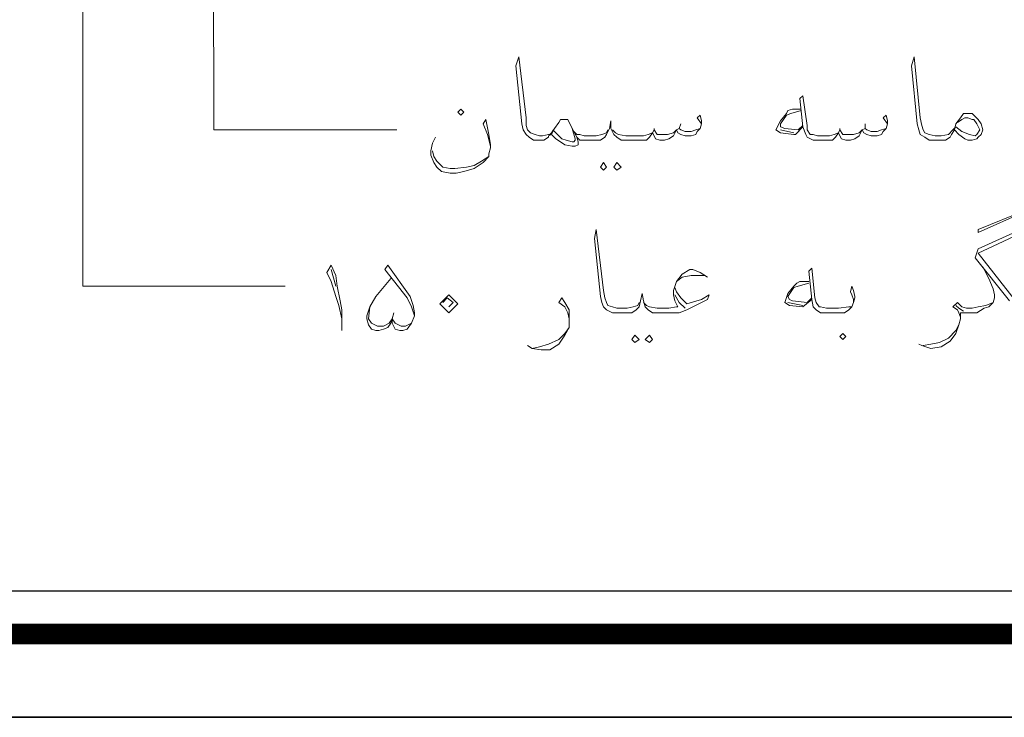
# Model space of a CAD drawing. Header units: metres. Extents: x -18 to 342, y 4 to 63.
# Tile 59 of 173: x 126.94 to 133.31, y 4.01 to 8.53. Entities that reach past the tile are written whole.
import ezdxf

# ---------------------------------------------------------------- set-up
doc = ezdxf.new("R2010")
doc.units = ezdxf.units.M
doc.header["$MEASUREMENT"] = 0
doc.layers.add('PDF4_KADR', color=7, linetype='Continuous')
doc.layers.add('PDF4_textt', color=7, linetype='Continuous')

msp = doc.modelspace()

# ---------------------------------------------------------------- linework, layer by layer
at = {"layer": 'PDF4_KADR', "lineweight": 25}
for points in [[(77.8612, 4.013), (161.9512, 4.013), (161.9512, 63.476), (77.8612, 63.476)], [(77.8612, 63.476), (161.9512, 63.476), (161.9512, 4.013), (77.8612, 4.013)], [(78.6798, 4.8317), (161.0073, 4.8317), (161.0073, 62.6574), (78.6798, 62.6574)]]:
    msp.add_lwpolyline(points, close=True, dxfattribs=at)
at = {"layer": 'PDF4_KADR', "lineweight": 0, "const_width": 0.1348}
msp.add_lwpolyline([(78.4005, 62.9367), (78.4005, 4.5523), (161.277, 4.5523), (161.277, 62.9367)], close=True, dxfattribs=at)
at = {"layer": 'PDF4_textt', "lineweight": 20}
for points in [[(128.1842, 13.1819), (128.1938, 7.8173), (129.3785, 7.8173)], [(127.3463, 12.161), (127.3463, 6.806), (128.6561, 6.806)], [(131.3529, 7.8558), (131.324, 7.8944), (131.3432, 7.9136), (131.3529, 7.8751), (131.3529, 7.8558), (131.3432, 7.827), (131.324, 7.8077), (131.3143, 7.7884), (131.2854, 7.7788), (131.2469, 7.7788), (131.218, 7.7884), (131.1988, 7.7981), (131.1891, 7.8173), (131.1699, 7.7788), (131.141, 7.7595), (131.1121, 7.7499), (131.0832, 7.7499), (131.0543, 7.7595), (131.0447, 7.7788), (131.035, 7.7981), (131.0158, 7.7692), (130.9965, 7.7499), (130.958, 7.7499), (130.9098, 7.7499), (130.8713, 7.7499), (130.8328, 7.7499), (130.8039, 7.7692), (130.7846, 7.7884), (130.7654, 7.827), (130.7654, 7.8751), (130.7557, 7.827), (130.7365, 7.7884), (130.7268, 7.7692), (130.6979, 7.7499), (130.6594, 7.7499), (130.6113, 7.7499), (130.592, 7.7499), (130.5631, 7.7499), (130.5438, 7.7692), (130.5246, 7.8077), (130.4957, 7.8655), (130.486, 7.8847), (130.4668, 7.8847), (130.4572, 7.8847), (130.4379, 7.8847), (130.4283, 7.8655), (130.3994, 7.827), (130.3801, 7.7884), (130.3608, 7.7788), (130.3608, 7.7692), (130.3319, 7.7499), (130.3127, 7.7499), (130.3031, 7.7499), (130.2645, 7.7499), (130.2356, 7.7692), (130.2164, 7.7884), (130.1971, 7.8173), (130.1875, 7.8558), (130.149, 8.2315), (130.1682, 8.2893), (130.2164, 7.8944), (130.2164, 7.8462), (130.226, 7.8173), (130.2453, 7.7981), (130.2742, 7.7884), (130.3031, 7.7788), (130.3127, 7.7788), (130.3223, 7.7788), (130.3608, 7.7884), (130.3705, 7.7884), (130.3801, 7.7981), (130.3994, 7.827)], [(133.0094, 7.8655), (133.0383, 7.8847), (133.0576, 7.8944), (133.0768, 7.8944), (133.1057, 7.8847), (133.1154, 7.8847), (133.1346, 7.8558), (133.1539, 7.8173), (133.1346, 7.7884), (133.125, 7.7788), (133.0865, 7.7884), (133.0383, 7.8077), (132.9998, 7.8366), (132.9805, 7.8173), (132.9516, 7.7884), (132.9035, 7.7788), (132.865, 7.7788), (132.8264, 7.7884), (132.7975, 7.7981), (132.7879, 7.8173), (132.7783, 7.8462), (132.7686, 7.8944), (132.7301, 8.2893), (132.7109, 8.2315), (132.7494, 7.8558), (132.759, 7.8173), (132.7686, 7.7884), (132.7975, 7.7692), (132.8264, 7.7499), (132.865, 7.7499), (132.8938, 7.7499), (132.9324, 7.7499), (132.9613, 7.7692), (132.9709, 7.7884), (132.9902, 7.8173)], [(132.5568, 7.8558), (132.5279, 7.8944), (132.5471, 7.9136), (132.5568, 7.8751), (132.5568, 7.8558), (132.5471, 7.827), (132.5279, 7.8077), (132.5182, 7.7884), (132.4893, 7.7788), (132.4508, 7.7788), (132.4219, 7.7884), (132.4027, 7.7981), (132.393, 7.8173), (132.3738, 7.7788), (132.3449, 7.7595), (132.316, 7.7499), (132.2871, 7.7499), (132.2582, 7.7595), (132.2486, 7.7788), (132.2389, 7.7981), (132.2197, 7.7692), (132.2004, 7.7499), (132.1619, 7.7499), (132.1137, 7.7499), (132.1041, 7.7499), (132.0752, 7.7499), (132.0367, 7.7692), (132.027, 7.7884), (132.0078, 7.8366), (131.9885, 8.0196), (132.0078, 8.0388), (132.0367, 7.8462), (132.0367, 7.8173), (132.0559, 7.7884), (132.0752, 7.7884), (132.1041, 7.7788), (132.1137, 7.7788), (132.1811, 7.7788), (132.21, 7.7884), (132.2389, 7.7981), (132.2486, 7.8173), (132.2678, 7.7884), (132.2967, 7.7884), (132.3352, 7.7884), (132.3738, 7.7981), (132.393, 7.8173), (132.4123, 7.827), (132.4219, 7.8173), (132.4508, 7.8077), (132.4893, 7.8077), (132.5182, 7.8173), (132.5471, 7.827)], [(131.9981, 7.9522), (131.9404, 7.9522), (131.9115, 7.9425), (131.9018, 7.9233), (131.8633, 7.8751), (131.8344, 7.8173), (131.8633, 7.7981), (131.95, 7.7884), (131.9596, 7.7884), (132.0078, 7.8366)], [(131.9981, 7.9425), (131.9307, 7.9233), (131.9018, 7.9136), (131.8633, 7.8558), (131.8633, 7.8366), (131.8922, 7.827), (131.9789, 7.8173), (132.0078, 7.8462)], [(129.9852, 7.7114), (129.966, 7.7884), (129.9371, 7.8558), (129.9563, 7.8847), (129.9756, 7.7884), (129.9852, 7.721), (129.9852, 7.7017), (129.9756, 7.6632), (129.9756, 7.644), (129.9371, 7.6054), (129.8793, 7.5669), (129.8119, 7.5477), (129.7637, 7.538), (129.7252, 7.538), (129.6674, 7.5477), (129.6385, 7.5765), (129.6192, 7.6054), (129.6, 7.6536), (129.6, 7.6825), (129.6096, 7.7306), (129.6289, 7.7692)], [(130.4957, 7.8655), (130.5149, 7.827), (130.5342, 7.7595), (130.5342, 7.7499), (130.5246, 7.7403), (130.5149, 7.7403), (130.4764, 7.7499), (130.4475, 7.7595), (130.4186, 7.7884), (130.3897, 7.8173)], [(131.218, 7.8558), (131.2084, 7.827)], [(132.4123, 7.8558), (132.4123, 7.827)], [(130.5438, 7.7692), (130.5535, 7.7403), (130.5535, 7.721), (130.5342, 7.7114), (130.5149, 7.7114), (130.4668, 7.721), (130.4379, 7.7403), (130.409, 7.7595), (130.3801, 7.7884)], [(130.7461, 7.8173), (130.7365, 7.7981), (130.7076, 7.7884), (130.669, 7.7788), (130.6113, 7.7788), (130.592, 7.7788), (130.5631, 7.7884), (130.5438, 7.7884), (130.5246, 7.8077)], [(130.775, 7.8173), (130.7942, 7.7981), (130.8135, 7.7884), (130.8617, 7.7788), (130.9098, 7.7788), (130.9772, 7.7788), (131.0061, 7.7884), (131.035, 7.7981), (131.0447, 7.8173), (131.0639, 7.7884), (131.0928, 7.7884), (131.1313, 7.7884), (131.1699, 7.7981), (131.1891, 7.8173), (131.2084, 7.827), (131.218, 7.8173), (131.2469, 7.8077), (131.2854, 7.8077), (131.3143, 7.8173), (131.3432, 7.827)], [(131.0447, 7.827), (131.0447, 7.8173)], [(131.95, 7.7981), (131.8633, 7.8173)], [(132.2486, 7.827), (132.2486, 7.8173)], [(129.6096, 7.6825), (129.6192, 7.644), (129.6385, 7.6151), (129.677, 7.5765), (129.7252, 7.5669), (129.7541, 7.5669), (129.8311, 7.5765), (129.8793, 7.5862), (129.9274, 7.6151), (129.9756, 7.644)], [(131.1795, 6.7964), (131.1891, 6.7675), (131.218, 6.729), (131.2565, 6.6905), (131.3529, 6.7194), (131.401, 6.7483), (131.3914, 6.7194), (131.3529, 6.7001), (131.2565, 6.6519), (131.2084, 6.6327), (131.1506, 6.6327), (131.1121, 6.6327), (131.0736, 6.6327), (131.035, 6.6327), (131.0061, 6.6519), (130.9869, 6.6712), (130.9772, 6.7097), (130.9676, 6.7579), (130.958, 6.7097), (130.9483, 6.6712), (130.9291, 6.6519), (130.9002, 6.6327), (130.8617, 6.6327), (130.8135, 6.6327), (130.8039, 6.6327), (130.775, 6.6327), (130.7365, 6.6519), (130.7172, 6.6712), (130.7076, 6.7001), (130.6979, 6.7386), (130.6594, 7.1142), (130.669, 7.172), (130.7172, 6.7772), (130.7268, 6.729), (130.7365, 6.7001), (130.7461, 6.6808), (130.775, 6.6712), (130.8039, 6.6616), (130.8135, 6.6616), (130.8713, 6.6616), (130.9098, 6.6712), (130.9387, 6.6808), (130.9483, 6.7001)], [(133.4814, 7.2009), (133.1443, 7.0468), (133.125, 6.989), (133.3465, 6.7097)], [(133.385, 6.7097), (133.1443, 7.0179), (133.4717, 7.172)], [(129.0221, 6.5171), (129.0221, 6.546), (129.0221, 6.5942), (129.0028, 6.6808), (128.9836, 6.7386), (128.9547, 6.8349), (128.9258, 6.8927), (128.9547, 6.9409), (128.9836, 6.8735), (128.9932, 6.806), (129.0125, 6.7097), (129.0221, 6.6519), (129.0221, 6.546)], [(128.9547, 6.912), (128.9836, 6.806)], [(129.3592, 6.6327), (129.3496, 6.5942), (129.3496, 6.5653), (129.3688, 6.5267), (129.3977, 6.5171), (129.417, 6.5171), (129.4459, 6.5267), (129.4748, 6.5653), (129.494, 6.6134), (129.494, 6.6327), (129.4844, 6.6808), (129.4651, 6.7386), (129.3207, 6.9409), (129.3014, 6.912), (129.4459, 6.729), (129.4748, 6.6712), (129.494, 6.6134)], [(131.3914, 6.8638), (131.3432, 6.8927), (131.2951, 6.912), (131.2758, 6.912), (131.2277, 6.8831), (131.1891, 6.8349), (131.1699, 6.7772), (131.1699, 6.7483), (131.1795, 6.7097), (131.1988, 6.6712), (131.1891, 6.6712), (131.141, 6.6616), (131.1121, 6.6616), (131.0639, 6.6616), (131.0158, 6.6712), (130.9965, 6.6808), (130.9772, 6.7001)], [(132.3352, 6.7001), (132.3352, 6.7194), (132.3256, 6.7483), (132.316, 6.7675), (132.3256, 6.806), (132.3352, 6.7772), (132.3449, 6.7386), (132.3449, 6.729), (132.3352, 6.7001), (132.3256, 6.6712), (132.3063, 6.6519), (132.2775, 6.6327), (132.2293, 6.6327), (132.1715, 6.6327), (132.1619, 6.6327), (132.1234, 6.6327), (132.0945, 6.6519), (132.0752, 6.6712), (132.0656, 6.7194), (132.0463, 6.9024), (132.0656, 6.9216), (132.0848, 6.729), (132.0945, 6.7001), (132.1137, 6.6712), (132.1234, 6.6712), (132.1619, 6.6616), (132.1715, 6.6616), (132.2389, 6.6616), (132.3063, 6.6712), (132.3256, 6.6712)], [(133.1732, 6.9313), (133.2117, 6.8542), (133.2406, 6.7868), (133.2502, 6.7483), (133.2502, 6.729), (133.2406, 6.7001), (133.2117, 6.6712), (133.1828, 6.6616), (133.1346, 6.6327), (133.0961, 6.6327), (133.0768, 6.6327), (133.0479, 6.6327), (133.0287, 6.6327), (133.0287, 6.5942), (133.0191, 6.5556), (132.9998, 6.4978), (132.9613, 6.4497), (132.9035, 6.4112), (132.8361, 6.4015), (132.7783, 6.4208), (132.759, 6.4304)], [(129.4748, 6.5653), (129.4362, 6.546), (129.4074, 6.546), (129.3688, 6.5653), (129.3496, 6.5942), (129.3399, 6.5653), (129.3207, 6.5364), (129.2918, 6.5267), (129.2629, 6.5171), (129.2436, 6.5171), (129.2147, 6.5267), (129.1955, 6.5556), (129.1858, 6.5942), (129.1858, 6.6134), (129.2051, 6.6712), (129.2436, 6.7386), (129.3399, 6.8542)], [(131.1891, 6.8349), (131.2277, 6.8638), (131.2854, 6.8735), (131.324, 6.8735), (131.3721, 6.8735)], [(132.0463, 6.8349), (131.9885, 6.8349), (131.9693, 6.8253), (131.95, 6.806), (131.9115, 6.7579), (131.8922, 6.7001), (131.9211, 6.6808), (132.0078, 6.6712), (132.0656, 6.7194)], [(132.0463, 6.8253), (131.9789, 6.806), (131.95, 6.7964), (131.9115, 6.7386), (131.9211, 6.7194), (131.9404, 6.7097), (132.0367, 6.7001), (132.0656, 6.729)], [(129.677, 6.7001), (129.7059, 6.729), (129.7444, 6.7001), (129.7156, 6.6712)], [(130.4957, 6.5942), (130.486, 6.6327), (130.4668, 6.6712), (130.4283, 6.7001), (130.4475, 6.729), (130.4668, 6.7001), (130.4957, 6.6519), (130.4957, 6.6038), (130.4957, 6.5845), (130.4957, 6.5364), (130.4668, 6.4882), (130.4283, 6.4304), (130.3705, 6.3919), (130.3127, 6.3919), (130.2549, 6.4015), (130.226, 6.4208)], [(131.2469, 6.6616), (131.2084, 6.7001), (131.1795, 6.7483)], [(132.0078, 6.6808), (131.9115, 6.7001)], [(133.2406, 6.7001), (133.1924, 6.6808), (133.1443, 6.6712), (133.1057, 6.6616), (133.0768, 6.6616), (133.0672, 6.6616), (133.0383, 6.6712), (133.0094, 6.7001), (132.9805, 6.6712), (133.0094, 6.6519), (133.0191, 6.6327), (133.0287, 6.6038)], [(129.3496, 6.5942), (129.3303, 6.5653), (129.2918, 6.546), (129.2533, 6.546), (129.2147, 6.5653), (129.1955, 6.5942), (129.2051, 6.6712)], [(133.0479, 6.6423), (133.0191, 6.6616), (132.9998, 6.6808)], [(130.2549, 6.4015), (130.3031, 6.4112), (130.3608, 6.4304), (130.4283, 6.4593), (130.4668, 6.4978), (130.4957, 6.5364)], [(132.7879, 6.4208), (132.8361, 6.4304), (132.8938, 6.4401), (132.9516, 6.469), (132.9998, 6.5171), (133.0191, 6.5556)]]:
    msp.add_lwpolyline(points, dxfattribs=at)
for points in [[(129.7926, 7.9522), (129.8119, 7.9329), (129.7926, 7.9136), (129.7733, 7.9329)], [(132.9902, 7.8173), (132.9998, 7.8558), (133.0287, 7.8944), (133.0479, 7.9233), (133.0672, 7.9233), (133.0768, 7.9233), (133.1057, 7.9233), (133.1443, 7.8847), (133.1635, 7.8558), (133.1732, 7.8173), (133.1635, 7.7884), (133.1443, 7.7692), (133.1346, 7.7595), (133.1057, 7.7499), (133.0768, 7.7499), (133.0576, 7.7595), (133.0191, 7.7884)], [(130.7172, 7.6054), (130.7365, 7.5765), (130.7172, 7.5573), (130.6979, 7.5765)], [(130.8039, 7.6054), (130.8328, 7.5765), (130.8039, 7.5573), (130.7846, 7.5765)], [(133.1443, 7.172), (133.4525, 7.2972), (133.4428, 7.2876), (133.1443, 7.1528)], [(129.6578, 6.6905), (129.7156, 6.7483), (129.7733, 6.6905), (129.7156, 6.6327)], [(130.9195, 6.4882), (130.9483, 6.4593), (130.9195, 6.4401), (130.9002, 6.4593)], [(131.0158, 6.4882), (131.035, 6.4593), (131.0158, 6.4401), (130.9869, 6.4593)], [(132.2678, 6.4593), (132.2871, 6.4786), (132.2678, 6.4978), (132.2486, 6.4786)]]:
    msp.add_lwpolyline(points, close=True, dxfattribs=at)

doc.saveas('drawing.dxf')
